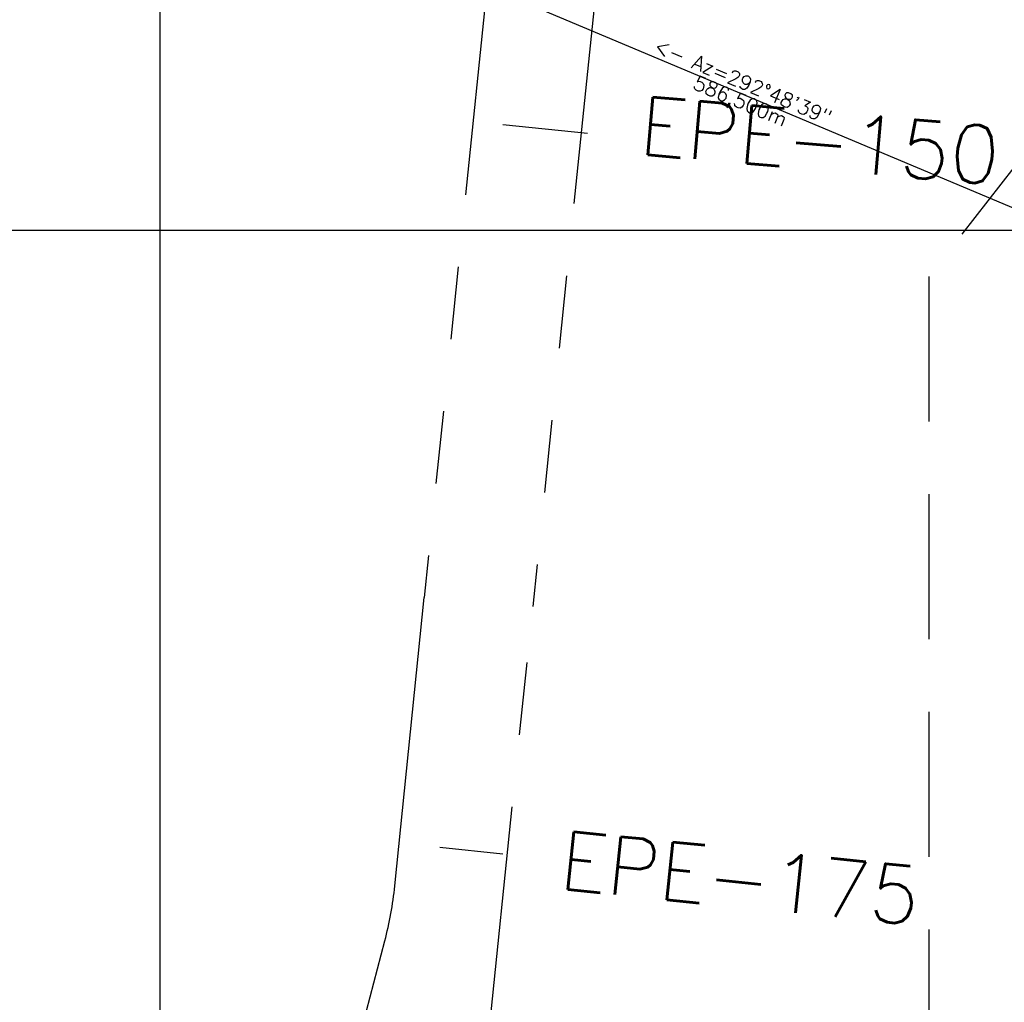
# Model space of a CAD drawing. Extents: x 312047 to 329088, y 8928324 to 8953812.
# Tile 99 of 125: x 318903 to 319582, y 8947468 to 8948145. Entities that reach past the tile are written whole.
import ezdxf
from ezdxf.enums import TextEntityAlignment as Align

# ---------------------------------------------------------------- set-up
doc = ezdxf.new("R2010")
doc.units = 0
doc.header["$LTSCALE"] = 200
doc.header["$MEASUREMENT"] = 0
doc.linetypes.add('HIDDEN', pattern=[0.75, 0.5, -0.25])
doc.linetypes.add('PHANTOM', pattern=[2.5, 1.25, -0.25, 0.25, -0.25, 0.25, -0.25])
for name, color, linetype in [('AREA_ESTUDO', 7, 'CONTINUOUS'), ('ESTAC-GERAL', 2, 'CONTINUOUS'), ('FASE1', 5, 'HIDDEN'), ('LIMIT_FX_DOM', 180, 'PHANTOM'), ('NOVA MALHA', 1, 'CONTINUOUS'), ('TIC-GERAL', 2, 'CONTINUOUS')]:
    doc.layers.add(name, color=color, linetype=linetype)
doc.styles.add('60CL', font='SIMPLEX', dxfattribs={"height": 1.5, "bigfont": 'SIMP'})
doc.styles.add('L80', font='simplex.shx', dxfattribs={"height": 2})
doc.styles.get("Standard").update_dxf_attribs({"font": 'SIMPLEX', "bigfont": 'SIMP'})

msp = doc.modelspace()

# ---------------------------------------------------------------- linework, layer by layer
at = {"layer": 'AREA_ESTUDO'}
msp.add_lwpolyline([(319223.7, 8948324.04), (319494.38, 8948222.53), (320163.52, 8947974.68), (320602.71, 8947806.89), (320453.93, 8947765), (320200.13, 8947758.03), (320109.54, 8947796.13), (320055.38, 8947818.91), (320005.13, 8947840.04), (319853.05, 8947904.01), (319669.37, 8947981.26), (319128.74, 8948208.64), (319166.81, 8948281.57), (319223.7, 8948324.04)], dxfattribs=at)
at = {"layer": 'FASE1'}
for p, q in [((319614.27, 8948076.04), (319530.17, 8947968.07)), ((319530.17, 8947968.07), (319530.17, 8947424.82))]:
    msp.add_line(p, q, dxfattribs=at)
at = {"layer": 'LIMIT_FX_DOM'}
msp.add_line((319217.53, 8947353.9), (319257.13, 8947740.7), dxfattribs=at)
for points in [[(319236.24, 8948273.14), (319182.36, 8947746.85)], [(319311, 8948266.98), (319257.13, 8947740.7)]]:
    msp.add_lwpolyline(points, dxfattribs=at)
msp.add_lwpolyline([(319123.56, 8947389.79), (319155.14, 8947510.18, 0.038654), (319162.02, 8947548.16), (319182.36, 8947746.85)], format="xyb", dxfattribs=at)
at = {"layer": 'NOVA MALHA'}
for p, q in [((319000, 8952100.33), (319000, 8929300.33)), ((318032.62, 8948000), (329087.63, 8948000))]:
    msp.add_line(p, q, dxfattribs=at)
at = {"layer": 'TIC-GERAL'}
for p, q in [((319236.47, 8948072.93), (319294.93, 8948066.95)), ((319193.02, 8947574.77), (319236.54, 8947570.31))]:
    msp.add_line(p, q, dxfattribs=at)

# ---------------------------------------------------------------- texts
at = {"layer": 'AREA_ESTUDO'}
msp.add_text('<- Az=292°48\'39"', height=10, rotation=-22.81083, dxfattribs=at).set_placement((319399.05, 8948094.95), align=Align.BOTTOM_CENTER)
msp.add_text(' 586,500m', height=10, rotation=-22.81083, dxfattribs=at).set_placement((319399.05, 8948094.95), align=Align.TOP_CENTER)
at = {"layer": 'ESTAC-GERAL', "style": '60CL'}
msp.add_text('EPE-150', height=40, rotation=355.0813, dxfattribs=at).set_placement((319329.66, 8948052.45))
at = {"layer": 'ESTAC-GERAL', "style": 'L80'}
msp.add_text('EPE-175', height=40, rotation=354.15493, dxfattribs=at).set_placement((319396.96, 8947521.69), align=Align.BOTTOM_CENTER)

doc.saveas('drawing.dxf')
